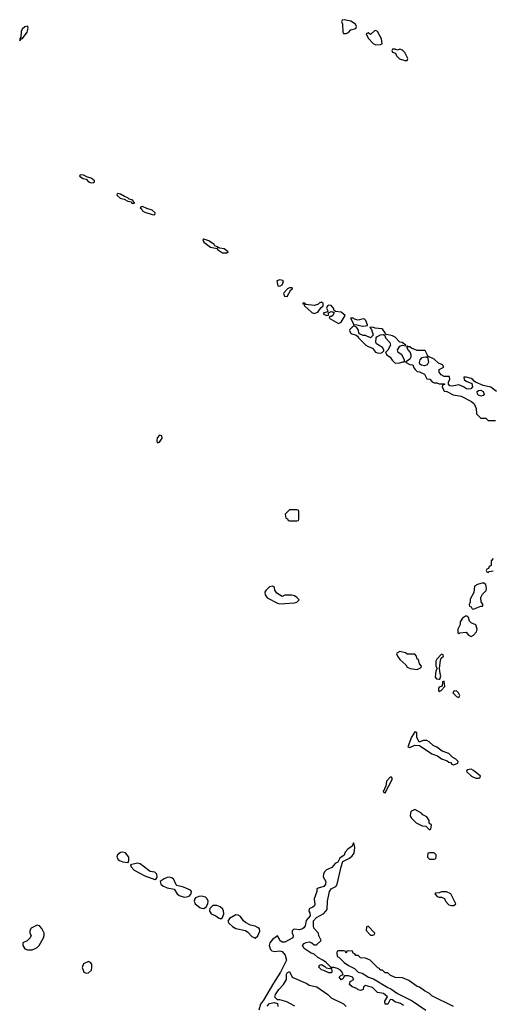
# Model space of a CAD drawing. Header units: inches. Extents: x 2769577 to 2880010, y 685631 to 825129.
# Tile 81 of 155: x 2781448 to 2785295, y 753989 to 762026. Entities that reach past the tile are written whole.
import ezdxf

# ---------------------------------------------------------------- set-up
doc = ezdxf.new("R2010")
doc.units = ezdxf.units.IN
doc.header["$MEASUREMENT"] = 0
doc.layers.add('C7785', color=7, linetype='Continuous')
doc.layers.add('C7786', color=7, linetype='Continuous')

msp = doc.modelspace()

# ---------------------------------------------------------------- linework, layer by layer
at = {"layer": 'C7785', "color": 4, "elevation": 4}
for points in [[(2783570, 759901.2), (2783544.7, 759895.3), (2783554, 759854), (2783570, 759852), (2783590, 759861), (2783599.3, 759890), (2783595.9, 759895.9)], [(2783670, 759838), (2783650, 759837.2), (2783632, 759830), (2783603.5, 759796.5), (2783601, 759790), (2783608, 759768), (2783630, 759766.8), (2783659, 759821), (2783674, 759830)], [(2783910, 759719.3), (2783890, 759711.8), (2783878.9, 759701.1), (2783850, 759692.8), (2783781.2, 759701.2), (2783766, 759714), (2783754, 759710), (2783766, 759706), (2783770, 759694), (2783774, 759694), (2783771.3, 759690), (2783830, 759636.3), (2783850, 759628.2), (2783880.9, 759639.1), (2783904.8, 759675.2), (2783924, 759690), (2783924, 759710)], [(2783970, 759694.5), (2783958, 759690), (2783951, 759670), (2783962, 759650), (2783958, 759642), (2783924.7, 759630), (2783930, 759622), (2783950, 759612), (2783966, 759614), (2783966, 759634), (2783990, 759644.7), (2784002, 759642), (2784012.7, 759632.7), (2784002, 759610), (2783990, 759602), (2783978, 759602), (2783972, 759590), (2784050, 759546), (2784070, 759556), (2784103.7, 759610), (2784070, 759639.6), (2784023.1, 759643.1), (2784012.7, 759652.7), (2784009.2, 759670), (2783990, 759692)], [(2784170, 759528), (2784142, 759498), (2784138, 759490), (2784150, 759464.7), (2784192, 759452), (2784203.6, 759443.6), (2784212, 759430), (2784272, 759370), (2784290, 759358), (2784325.4, 759345.4), (2784350, 759312), (2784366.4, 759306.4), (2784390, 759304.7), (2784406, 759310), (2784418, 759322), (2784418, 759330), (2784408, 759350), (2784359, 759379), (2784352.7, 759392.7), (2784356, 759430), (2784362, 759438), (2784390, 759453.4), (2784415.3, 759455.3), (2784427.7, 759447.7), (2784433.4, 759430), (2784467.7, 759390), (2784473, 759370), (2784450, 759328), (2784432, 759310), (2784442, 759290), (2784470.7, 759270.7), (2784485.4, 759245.4), (2784510, 759222), (2784550, 759224.7), (2784574, 759234), (2784586, 759234), (2784588, 759250), (2784564, 759290), (2784536, 759310), (2784529.5, 759330), (2784550, 759360.5), (2784570, 759368.2), (2784595.3, 759364.7), (2784598, 759370), (2784568, 759390), (2784550, 759394.5), (2784510, 759435.1), (2784490, 759445.1), (2784444, 759456), (2784434, 759454), (2784429.2, 759470), (2784410, 759497.2), (2784401.5, 759501.5), (2784349, 759509), (2784330, 759517.2), (2784305.4, 759514.6), (2784318, 759498), (2784331, 759450), (2784310, 759428.7), (2784270, 759448.7), (2784248.9, 759448.9), (2784221.2, 759461.2), (2784215.3, 759470), (2784212.9, 759492.9), (2784196.4, 759516.4)], [(2784146.8, 759590), (2784167.3, 759550), (2784170, 759534), (2784190, 759538), (2784245.2, 759525.2), (2784270, 759527.7), (2784286, 759530), (2784286, 759534), (2784271.7, 759571.7), (2784260.2, 759580.2), (2784250, 759583.7), (2784210, 759573), (2784180.4, 759580.4), (2784170, 759589.2)], [(2785210, 758954), (2785190, 758962), (2785182, 758970), (2785179, 758990), (2785190, 758998.8), (2785210, 759000.7), (2785230, 758990.7), (2785238, 758970), (2785230, 758958)], [(2782590, 758635.1), (2782570, 758614), (2782566.7, 758590), (2782570, 758572), (2782590, 758577.3), (2782609.3, 758610), (2782609, 758629)], [(2783710, 758026), (2783650, 758026), (2783614, 757990), (2783618, 757958), (2783632.7, 757952.7), (2783638, 757938), (2783650, 757934), (2783710, 757934), (2783722, 757938), (2783726, 757950), (2783726, 758010), (2783722, 758022)], [(2783510, 757402), (2783484.7, 757395.3), (2783454.8, 757365.2), (2783447.7, 757352.3), (2783450.8, 757330), (2783465.8, 757305.8), (2783550, 757262.8), (2783570, 757258.8), (2783690, 757264.7), (2783708.9, 757271.1), (2783728, 757290), (2783708, 757310), (2783690, 757322), (2783668.9, 757328.9), (2783611.6, 757328.4), (2783590, 757318), (2783545.6, 757345.6), (2783528.7, 757370), (2783528, 757390)], [(2785230, 757428.7), (2785183.6, 757416.4), (2785158, 757402), (2785152, 757350), (2785123.6, 757296.4), (2785122, 757270), (2785114, 757250), (2785118, 757238), (2785130, 757234), (2785138, 757218), (2785150, 757214), (2785170, 757222), (2785210, 757238), (2785222, 757238), (2785228, 757250), (2785212.9, 757272.9), (2785209, 757310), (2785224.1, 757335.9), (2785252.5, 757367.5), (2785256, 757384), (2785250, 757415.3)], [(2785098, 757158), (2785083.6, 757156.4), (2785059.6, 757140.4), (2785042, 757110), (2785042, 757090), (2785022, 757050), (2785022, 757022), (2785030, 757014), (2785038, 757022), (2785090, 757026), (2785110, 757002), (2785130, 756992), (2785150, 757002), (2785175.3, 757030), (2785179, 757050), (2785170, 757086), (2785130, 757102), (2785117.2, 757117.2), (2785110, 757146)], [(2784550, 756868), (2784524.7, 756855.3), (2784522, 756850), (2784531.3, 756830), (2784550, 756802), (2784598.8, 756758.8), (2784610, 756742), (2784634, 756730), (2784690, 756722), (2784722, 756738), (2784726, 756750), (2784708.4, 756768.4), (2784702, 756802), (2784690, 756806), (2784686, 756830), (2784670, 756846), (2784610, 756848), (2784596.4, 756856.4)], [(2784890, 756846), (2784850, 756806), (2784842, 756790), (2784842, 756750), (2784854, 756730), (2784842, 756710), (2784838, 756658), (2784846.8, 756646.8), (2784870, 756642), (2784876.4, 756643.6), (2784884, 756670), (2784877.2, 756690), (2784873.2, 756730), (2784882, 756798), (2784886, 756814), (2784906, 756830), (2784902, 756842)], [(2784910, 756626), (2784898, 756622), (2784894, 756586), (2784870, 756578), (2784864.7, 756570), (2784864.7, 756550), (2784870, 756542), (2784886, 756550), (2784916.4, 756583.6)], [(2785010, 756548), (2784990, 756546), (2784982, 756530), (2785010, 756501), (2785030, 756494), (2785038, 756510), (2785028, 756530)], [(2784670, 756214), (2784643, 756170), (2784614, 756090), (2784630, 756086), (2784670, 756104.7), (2784710, 756102), (2784810, 756032), (2784856, 756016), (2784890, 755992), (2784936, 755976), (2784950, 755964.7), (2784962, 755962), (2784974, 755950), (2784990, 755944.7), (2785022, 755958), (2785026, 755970), (2785006, 755990), (2784982, 756002), (2784950, 756035.3), (2784894.6, 756054.6), (2784850, 756088), (2784820.2, 756100.2), (2784788.7, 756130), (2784770, 756141.2), (2784738, 756142), (2784707.3, 756127.3), (2784688.9, 756168.9), (2784687.3, 756207.3)], [(2784482, 755842), (2784470, 755842), (2784441, 755810), (2784434, 755770), (2784422.8, 755750), (2784422, 755738), (2784414, 755730), (2784418, 755718), (2784430, 755714), (2784488, 755830)], [(2785130, 755908), (2785098, 755902), (2785094, 755890), (2785134, 755850), (2785170, 755834), (2785190, 755834), (2785202, 755838), (2785206, 755850), (2785150, 755898)], [(2784670, 755578), (2784638, 755562), (2784634, 755530), (2784642, 755510), (2784682, 755470), (2784730, 755446), (2784762, 755442), (2784790, 755414), (2784802, 755418), (2784806, 755450), (2784788, 755468), (2784788, 755490), (2784770, 755518), (2784736.4, 755536.4), (2784726, 755550)], [(2782290, 755231.6), (2782270, 755227.8), (2782246, 755210), (2782239.5, 755190), (2782250.4, 755170), (2782261.4, 755161.4), (2782290, 755151.8), (2782330, 755146), (2782333.6, 755146.4), (2782338.4, 755161.6), (2782339.5, 755190), (2782310, 755224.5)], [(2784830, 755226), (2784790, 755226), (2784778, 755222), (2784774, 755190), (2784790, 755174), (2784830, 755174), (2784842, 755178), (2784846, 755190), (2784846, 755210)], [(2782410, 755139.7), (2782352, 755128), (2782356.3, 755110), (2782382.6, 755082.6), (2782470, 755037), (2782550, 755006.7), (2782565.4, 755014.6), (2782569.6, 755030), (2782567.8, 755050), (2782550, 755067.8), (2782513.7, 755073.7), (2782500.4, 755080.4), (2782430, 755135.1)], [(2782670, 755026.3), (2782650, 755024), (2782626.4, 755013.6), (2782593.4, 754990), (2782599.3, 754970), (2782615.8, 754955.8), (2782650, 754940.3), (2782708.6, 754928.6), (2782732.4, 754890), (2782750, 754877.4), (2782790, 754864.6), (2782810, 754865.3), (2782829.6, 754870.4), (2782846.6, 754890), (2782849.3, 754910), (2782841.5, 754921.5), (2782785.3, 754945.3), (2782730, 754957.2), (2782723.6, 754963.6), (2782706.5, 755006.5), (2782690, 755022)], [(2782932.1, 754872.1), (2782910.4, 754869.6), (2782883.1, 754856.9), (2782877.3, 754850), (2782872.7, 754830), (2782880.5, 754810), (2782919, 754779), (2782930, 754772.2), (2782950, 754770.4), (2782970, 754784), (2782982.9, 754810), (2782984.5, 754830), (2782977.2, 754850), (2782962.9, 754862.9)], [(2784930, 754906), (2784890, 754906), (2784870, 754898), (2784843.6, 754896.4), (2784834, 754890), (2784854, 754870), (2784870, 754862), (2784890, 754862), (2784912.7, 754852.7), (2784922, 754830), (2784950, 754802), (2784970, 754794), (2784990, 754794), (2785006, 754810), (2784966, 754890)], [(2783055.9, 754795.9), (2783024.4, 754795.6), (2783000.5, 754770), (2782997.6, 754750), (2783000.9, 754740.9), (2783010, 754728), (2783047.3, 754710), (2783070, 754693.4), (2783090, 754687.3), (2783103.7, 754696.3), (2783113.3, 754726.7), (2783111.7, 754751.7), (2783105.1, 754765.1), (2783083.6, 754783.6)], [(2783210, 754718), (2783160.7, 754690), (2783147.3, 754667.3), (2783154, 754650), (2783183.1, 754623.1), (2783210, 754608), (2783290.3, 754590.4), (2783310, 754578), (2783343.1, 754543.1), (2783370, 754527.3), (2783391.8, 754548.2), (2783406, 754586), (2783403.7, 754603.7), (2783394, 754614), (2783370, 754627), (2783330, 754636), (2783290, 754655.1), (2783272.7, 754670), (2783250, 754705.2), (2783230, 754716)], [(2781590, 754635.3), (2781542, 754610), (2781532, 754590), (2781532, 754570), (2781542, 754550), (2781534, 754530), (2781510, 754506), (2781474, 754490), (2781474, 754470), (2781490, 754442), (2781512.7, 754432.7), (2781530, 754432), (2781550, 754432), (2781570, 754442), (2781590, 754452), (2781608, 754470), (2781642, 754530), (2781648.7, 754550), (2781648.7, 754570), (2781630, 754608), (2781610, 754628)], [(2784290, 754626), (2784278, 754622), (2784274, 754590), (2784310, 754554), (2784330, 754554), (2784342, 754558), (2784346, 754570)], [(2782010, 754338), (2781970, 754318), (2781958, 754290), (2781971.6, 754251.6), (2781990, 754242), (2782010, 754244.7), (2782033.6, 754266.4), (2782038, 754290), (2782036.4, 754316.4), (2782026, 754330)]]:
    msp.add_lwpolyline(points, close=True, dxfattribs=at)
for points in [[(2785337.2, 758990), (2785290, 759027.6), (2785230, 759040.5), (2785166.6, 759066.6), (2785154.5, 759074.5), (2785145.2, 759090), (2785130, 759098.4), (2785090, 759109.2), (2785072, 759108), (2785074, 759090), (2785090, 759074), (2785136.3, 759056.3), (2785142.8, 759030), (2785127.1, 759012.9), (2785110, 759009), (2785092.9, 759012.9), (2785068, 759030), (2785030, 759045.2), (2784975.3, 759035.3), (2784958, 759038), (2784946, 759050), (2784946, 759070), (2784956, 759090), (2784954.6, 759114.6), (2784910, 759112.7), (2784886, 759126), (2784869, 759149), (2784868.7, 759170), (2784908.7, 759190), (2784897.2, 759210), (2784863.1, 759223.1), (2784830, 759256.2), (2784783.6, 759276.4), (2784774, 759270), (2784783, 759230), (2784770.6, 759209.4), (2784750, 759201.2), (2784724.7, 759204.7), (2784713.2, 759213.2), (2784708.7, 759228.7), (2784714.5, 759250), (2784730, 759267.7), (2784754.4, 759274.4), (2784768.9, 759271.1), (2784778, 759282), (2784759.6, 759319.6), (2784750, 759326), (2784690, 759325.6), (2784644.4, 759344.4), (2784630, 759355.1), (2784616, 759356), (2784610, 759362), (2784602.8, 759357.2), (2784614, 759330), (2784633.4, 759310), (2784639.3, 759290), (2784639.1, 759270), (2784630, 759254), (2784594, 759230), (2784630, 759212), (2784654, 759210), (2784663.6, 759183.6), (2784674, 759170), (2784690, 759154), (2784710, 759152), (2784751.1, 759131.1), (2784770, 759094), (2784792.7, 759092.7), (2784814, 759070), (2784830, 759062), (2784850, 759062), (2784870, 759054), (2784912.7, 759052.7), (2784912.7, 759047.3), (2784898, 759042), (2784894, 759030), (2784910, 758994), (2784931.6, 758991.6), (2784983.6, 758963.6), (2785050, 758952), (2785134, 758910), (2785154, 758890), (2785171.6, 758851.6), (2785174, 758810), (2785210, 758774), (2785250, 758774), (2785270, 758754), (2785330, 758754)], [(2785311.6, 757628.4), (2785294, 757610), (2785294, 757570), (2785278, 757562), (2785272.7, 757547.3), (2785258, 757542), (2785254, 757530), (2785258, 757518), (2785270, 757514), (2785278, 757522), (2785310, 757526.8)], [(2784579.6, 753979.6), (2784554.5, 753994.5), (2784509, 754010), (2784490, 754025.2), (2784470, 754028), (2784450.7, 753990), (2784430, 753989.7), (2784425.7, 754014.3), (2784448.7, 754050), (2784415.6, 754075.6), (2784366.2, 754086.2), (2784326.8, 754126.8), (2784270, 754141.2), (2784251.3, 754130), (2784250, 754108.7), (2784230, 754102.7), (2784210, 754107), (2784198, 754118), (2784161.2, 754130), (2784139.6, 754150), (2784144.9, 754175.1), (2784174, 754190), (2784162, 754210), (2784130, 754222), (2784098, 754222), (2784082.8, 754197.2), (2784070, 754189.6), (2784053.2, 754210), (2784070, 754226.8), (2784086, 754230), (2784079, 754250), (2784066.3, 754266.3), (2784041.5, 754281.5), (2784010.9, 754289.1), (2783991.6, 754288.4), (2783994, 754250), (2783990, 754246), (2783970, 754245.1), (2783930, 754265.1), (2783909.4, 754270), (2783887.6, 754292.4), (2783892.9, 754307.1), (2783910, 754314.8), (2783938.5, 754298.5), (2783947.3, 754287.3), (2783979, 754281), (2783988, 754290), (2783948.7, 754330), (2783922, 754350), (2783879, 754370), (2783850, 754397.2), (2783827, 754407), (2783770, 754443.7), (2783754, 754470), (2783770, 754486), (2783786, 754494), (2783810, 754498), (2783831.6, 754491.6), (2783850, 754474), (2783870, 754474), (2783906, 754510), (2783888.4, 754548.4), (2783886, 754570), (2783848.7, 754610), (2783844, 754630), (2783845.2, 754670), (2783870, 754696), (2783928, 754730), (2783956.4, 754763.6), (2783958, 754830), (2783975.1, 754910), (2783989.5, 754930.5), (2784028, 754950), (2784038, 754970), (2784069.2, 755110.8), (2784084.7, 755155.3), (2784138, 755182), (2784160.4, 755199.6), (2784176.4, 755223.6), (2784182, 755270), (2784176.4, 755296.4), (2784170, 755306), (2784159.8, 755280.2), (2784124.2, 755255.8), (2784104, 755230), (2784093.7, 755206.3), (2784059.6, 755180.4), (2784042, 755150), (2784020.7, 755139.3), (2783994, 755106), (2783950, 755085.2), (2783934.8, 755070), (2783926, 755050), (2783924.7, 755030), (2783944.7, 754990), (2783942.8, 754970), (2783930, 754949), (2783883.6, 754936.4), (2783872.7, 754927.3), (2783872, 754910), (2783850.8, 754850), (2783856.4, 754803.6), (2783850.4, 754789.6), (2783839, 754781), (2783810.8, 754769.2), (2783806.8, 754750), (2783814.2, 754734.2), (2783817.3, 754710), (2783786, 754674), (2783778, 754630), (2783766.7, 754613.3), (2783755.6, 754604.4), (2783730, 754597), (2783690, 754602), (2783682, 754598), (2783671.6, 754588.4), (2783671.3, 754570), (2783678, 754550), (2783676, 754530), (2783610, 754497.2), (2783590, 754497.2), (2783569.2, 754510), (2783565.2, 754525.2), (2783550, 754548), (2783510, 754519), (2783488, 754490), (2783482, 754470), (2783495.2, 754435.2), (2783505.8, 754425.8), (2783530, 754418.4), (2783570, 754424), (2783590, 754419.6), (2783613.7, 754390), (2783624.9, 754350), (2783576.3, 754250), (2783518.7, 754161.3), (2783438, 754022), (2783413.4, 753990), (2783398.3, 753941.7)], [(2784986, 753970), (2784810, 754058), (2784790, 754078), (2784750, 754098), (2784710, 754128.7), (2784690, 754135.3), (2784623.1, 754183.1), (2784570, 754206), (2784510, 754208), (2784470, 754226), (2784450, 754246), (2784430, 754246), (2784407.3, 754267.3), (2784388.4, 754268.4), (2784382, 754282), (2784370, 754286), (2784306, 754350), (2784270, 754366), (2784228.4, 754368.4), (2784210, 754386), (2784190, 754386), (2784182, 754402), (2784167.3, 754407.3), (2784162, 754422), (2784130, 754426), (2784118, 754422), (2784110, 754406), (2784102, 754422), (2784090, 754426), (2784050, 754426), (2784038, 754422), (2784034, 754410), (2784038, 754378), (2784052.7, 754372.7), (2784094, 754330), (2784130, 754304.7), (2784179.8, 754279.8), (2784210, 754252), (2784242, 754242), (2784294, 754210), (2784335.3, 754195.3), (2784450, 754124.7), (2784475.3, 754115.3), (2784530, 754078), (2784650, 754018), (2784762, 753942)], [(2783693.6, 753973.6), (2783626, 754010), (2783570, 754026), (2783550, 754026), (2783530, 754046), (2783535.3, 754070), (2783562.7, 754110), (2783601.2, 754150), (2783625.2, 754190), (2783624.1, 754235.9), (2783630, 754244.7), (2783650, 754256), (2783671.1, 754211.1), (2783790, 754158), (2783810, 754144.7), (2783872, 754130), (2783962, 754070), (2783990, 754042), (2784090, 753992), (2784110, 753972)], [(2783466, 753974), (2783485.1, 753994.9), (2783523.6, 754003.6), (2783550, 753994), (2783554, 753970)]]:
    msp.add_lwpolyline(points, dxfattribs=at)
at = {"layer": 'C7786', "color": 4, "elevation": 4}
for points in [[(2784094, 762026), (2784078, 762022), (2784074, 762010), (2784082, 761990), (2784083.6, 761923.6), (2784090, 761914), (2784110, 761914), (2784130, 761922), (2784150, 761942), (2784190, 761954), (2784195.3, 761970), (2784188, 761990), (2784150, 762015.3)], [(2781514, 761974), (2781490, 761967.3), (2781467.4, 761950), (2781461.1, 761930), (2781456.9, 761883.1), (2781448.4, 761870), (2781450, 761854), (2781454, 761866), (2781470, 761871.3), (2781510, 761924), (2781516.9, 761956.9)], [(2784350, 761938), (2784343.6, 761936.4), (2784310, 761906), (2784290, 761918), (2784274, 761910), (2784290, 761874), (2784331.6, 761831.6), (2784350, 761822), (2784390, 761824.7), (2784406, 761830), (2784399, 761870), (2784366, 761930)], [(2784550, 761786), (2784530, 761778), (2784510, 761786), (2784490, 761786), (2784484.7, 761775.3), (2784490, 761762), (2784512.7, 761752.7), (2784522, 761730), (2784546.4, 761706.4), (2784590, 761692), (2784610, 761694), (2784614, 761710), (2784590, 761758), (2784570, 761778)], [(2781940.7, 760759.3), (2781936, 760750), (2781966, 760730), (2781990, 760724), (2782010, 760701.6), (2782030, 760695.5), (2782050, 760698), (2782058, 760702), (2782059, 760710), (2782030, 760732), (2782000.1, 760740.1), (2781970, 760758)], [(2782250, 760608), (2782241, 760599), (2782242.8, 760590), (2782268.9, 760568.9), (2782300.7, 760560.7), (2782330, 760543.8), (2782358, 760538), (2782361, 760530), (2782370, 760524.9), (2782388, 760530), (2782376, 760536), (2782370, 760552.3), (2782341.5, 760561.5), (2782331.5, 760571.5), (2782302, 760582), (2782270, 760602.7)], [(2782450, 760501.2), (2782440.7, 760499.3), (2782431.3, 760490), (2782442, 760482), (2782450, 760466.8), (2782470, 760454.8), (2782530, 760436), (2782550, 760434), (2782553.2, 760450), (2782528, 760470), (2782484.1, 760484.1)], [(2782950, 760233.2), (2782942, 760230), (2782951.3, 760210), (2783004.7, 760170), (2783059.6, 760159.6), (2783062, 760150), (2783103.4, 760123.4), (2783130, 760122.8), (2783138, 760122), (2783148, 760130), (2783115.3, 760155.3), (2783080.2, 760160.2), (2783070, 760166), (2783062, 760162), (2783066, 760170), (2783039, 760179), (2783033.2, 760190), (2782990, 760221.2)]]:
    msp.add_lwpolyline(points, close=True, dxfattribs=at)

doc.saveas('drawing.dxf')
